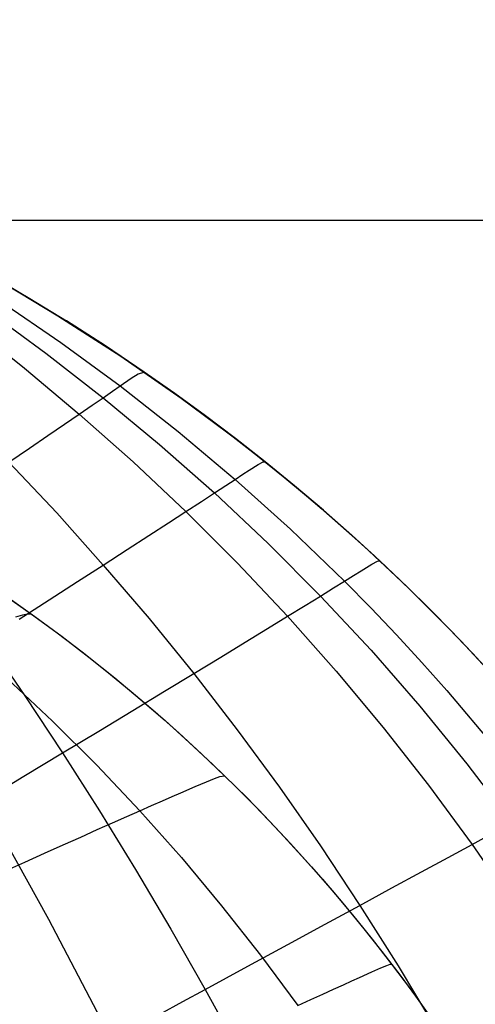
# Model space of a CAD drawing. Header units: millimetres. Extents: x -58 to 58, y -58 to 58.
# Tile 16 of 74: x -47 to -42, y -9 to 2. Entities that reach past the tile are written whole.
import ezdxf

# ---------------------------------------------------------------- set-up
doc = ezdxf.new("R2010")
doc.units = ezdxf.units.MM
doc.header["$MEASUREMENT"] = 0
doc.layers.add('Predefinito', color=5, linetype='Continuous')

msp = doc.modelspace()

# ---------------------------------------------------------------- linework, layer by layer
at = {"layer": 'Predefinito', "color": 9}
for points in [[(-54.452, 2.291), (-53.468, 1.986), (-52.516, 1.663), (-51.595, 1.322), (-50.704, 0.964), (-49.843, 0.589), (-49.012, 0.196), (-48.209, -0.215), (-47.435, -0.642), (-46.689, -1.088), (-45.97, -1.55), (-45.279, -2.029), (-44.615, -2.524), (-44.293, -2.778), (-43.978, -3.035), (-43.669, -3.297), (-43.367, -3.562), (-43.071, -3.831), (-42.782, -4.103), (-42.499, -4.379), (-42.223, -4.658), (-41.953, -4.941), (-41.69, -5.227)], [(57.5, 0), (-57.5, 0)], [(54.5, 0), (-54.5, 0)], [(-47.435, -0.642), (-47.009, -0.892), (-46.592, -1.147)], [(-47.578, -4.083), (-46.989, -4.494), (-46.699, -4.707), (-46.413, -4.925), (-46.131, -5.149), (-45.853, -5.377), (-45.579, -5.611), (-45.309, -5.849), (-45.044, -6.092), (-44.784, -6.34), (-44.528, -6.593), (-44.277, -6.851), (-44.031, -7.113), (-43.79, -7.38), (-43.554, -7.651), (-43.323, -7.926), (-43.097, -8.206), (-42.876, -8.489), (-42.66, -8.777), (-42.45, -9.068)], [(-47.273, -4.292), (-46.953, -4.52), (-46.641, -4.751), (-46.336, -4.985), (-46.039, -5.223), (-45.749, -5.465), (-45.465, -5.71), (-45.188, -5.959), (-44.919, -6.211), (-44.655, -6.466), (-44.398, -6.725), (-44.148, -6.987), (-43.904, -7.252), (-43.665, -7.521), (-43.433, -7.793), (-43.207, -8.068), (-42.986, -8.346), (-42.771, -8.628), (-42.562, -8.912), (-42.158, -9.491)], [(-47.273, -4.292), (-46.953, -4.52), (-46.641, -4.751), (-46.336, -4.985), (-46.039, -5.223), (-45.749, -5.465), (-45.465, -5.71), (-45.188, -5.959), (-44.919, -6.211), (-44.655, -6.466), (-44.398, -6.725), (-44.148, -6.987), (-43.904, -7.252), (-43.665, -7.521), (-43.433, -7.793), (-43.207, -8.068), (-42.986, -8.346), (-42.771, -8.628), (-42.562, -8.912), (-42.158, -9.491)]]:
    msp.add_lwpolyline(points, dxfattribs=at)
at = {"layer": 'Predefinito', "color": 9, "extrusion": (-2.14328e-06, 2.86885e-06, 1)}
msp.add_lwpolyline([(-36.208, -15.048), (-36.501, -14.216), (-36.757, -13.529), (-37.028, -12.847), (-37.313, -12.17), (-37.613, -11.5), (-37.93, -10.835), (-38.265, -10.178), (-38.618, -9.527), (-38.991, -8.885), (-39.385, -8.25), (-39.8, -7.625), (-40.237, -7.009), (-40.697, -6.404), (-41.181, -5.81), (-41.689, -5.228), (-41.953, -4.942), (-42.223, -4.659), (-42.701, -4.181), (-43.198, -3.714), (-43.715, -3.257), (-44.251, -2.812), (-44.807, -2.378), (-45.382, -1.956), (-45.978, -1.545), (-46.593, -1.147)], dxfattribs=at)
at = {"layer": 'Predefinito', "color": 9, "extrusion": (1, 0, 0)}
msp.add_lwpolyline([(-4.658, 60), (-4.658, 320)], dxfattribs=at)
at = {"layer": 'Predefinito', "color": 9}
for points in [[(-51.38, 1.239, 319.992), (-50.888, 1.041, 319.993), (-50.126, 0.716, 319.995), (-49.368, 0.368, 319.997), (-48.617, -0.002, 319.998), (-47.873, -0.396, 319.999), (-47.139, -0.815, 320), (-46.594, -1.147, 320)], [(-47.343, -0.922, 51.868), (-46.656, -1.394, 51.789), (-45.979, -1.89, 51.715), (-45.314, -2.411, 51.645), (-44.663, -2.957, 51.579), (-44.03, -3.526, 51.516), (-43.414, -4.118, 51.457), (-43.114, -4.422, 51.43), (-42.819, -4.732, 51.403), (-42.529, -5.047, 51.378), (-42.244, -5.367, 51.354), (-41.693, -6.022, 51.31)], [(-47.343, -0.922, 328.132), (-46.656, -1.394, 328.211), (-45.979, -1.89, 328.285), (-45.314, -2.411, 328.355), (-44.663, -2.957, 328.421), (-44.03, -3.526, 328.484), (-43.414, -4.118, 328.543), (-43.114, -4.422, 328.57), (-42.819, -4.732, 328.597), (-42.529, -5.047, 328.622), (-42.244, -5.367, 328.646), (-41.693, -6.021, 328.69)], [(-47.492, -1.028, 49.801), (-46.827, -1.515, 49.704), (-46.172, -2.024, 49.613), (-45.529, -2.557, 49.527), (-44.899, -3.112, 49.445), (-44.286, -3.689, 49.367), (-43.689, -4.288, 49.294), (-43.111, -4.908, 49.228), (-42.554, -5.546, 49.166), (-42.017, -6.203, 49.111), (-41.502, -6.876, 49.061)], [(-47.492, -1.028, 330.199), (-46.827, -1.515, 330.296), (-46.172, -2.024, 330.387), (-45.529, -2.557, 330.473), (-44.899, -3.112, 330.555), (-44.286, -3.689, 330.633), (-43.689, -4.288, 330.706), (-43.111, -4.908, 330.772), (-42.554, -5.546, 330.834), (-42.017, -6.203, 330.889), (-41.502, -6.876, 330.939)], [(-47.708, -1.182, 47.729), (-47.072, -1.686, 47.615), (-46.445, -2.211, 47.508), (-45.829, -2.758, 47.407), (-45.226, -3.325, 47.31), (-44.638, -3.912, 47.219), (-44.065, -4.519, 47.134), (-43.51, -5.145, 47.055), (-42.973, -5.789, 46.983), (-42.455, -6.448, 46.917), (-41.957, -7.123, 46.857), (-41.48, -7.812, 46.804)], [(-47.708, -1.182, 332.271), (-47.072, -1.686, 332.385), (-46.445, -2.211, 332.492), (-45.829, -2.758, 332.593), (-45.226, -3.325, 332.69), (-44.638, -3.912, 332.781), (-44.065, -4.519, 332.866), (-43.51, -5.145, 332.945), (-42.973, -5.789, 333.017), (-42.455, -6.448, 333.083), (-41.957, -7.123, 333.143), (-41.48, -7.812, 333.196)], [(-41.787, -5.121, 59.997), (-42.083, -4.804, 59.998), (-42.386, -4.493, 59.998), (-42.695, -4.187, 59.998), (-43.009, -3.888, 59.998), (-43.33, -3.595, 59.998), (-43.655, -3.308, 59.998), (-43.985, -3.029, 59.999), (-44.32, -2.756, 59.999), (-44.659, -2.489, 59.999), (-45.003, -2.23, 59.999), (-45.351, -1.977, 59.999), (-45.702, -1.731, 60), (-46.145, -1.434, 60), (-46.592, -1.147, 60)], [(-47.248, -2.761, 43.363), (-47.015, -2.601, 44.388), (-46.803, -2.456, 45.421), (-46.613, -2.326, 46.462), (-46.445, -2.211, 47.508), (-46.298, -2.111, 48.56), (-46.172, -2.024, 49.613), (-46.066, -1.951, 50.665), (-45.979, -1.89, 51.715), (-45.85, -1.801, 53.809), (-45.77, -1.75, 55.89), (-45.702, -1.731, 60)], [(-47.248, -2.761, 336.637), (-47.015, -2.601, 335.612), (-46.803, -2.456, 334.579), (-46.613, -2.326, 333.538), (-46.445, -2.211, 332.492), (-46.298, -2.111, 331.44), (-46.172, -2.024, 330.387), (-46.066, -1.951, 329.335), (-45.979, -1.89, 328.285), (-45.85, -1.801, 326.191), (-45.77, -1.75, 324.109), (-45.702, -1.731, 320)], [(-47.248, -2.761, 43.363), (-46.703, -3.339, 43.238), (-46.17, -3.934, 43.119), (-45.647, -4.545, 43.007), (-45.137, -5.172, 42.901), (-44.64, -5.814, 42.804), (-44.158, -6.47, 42.714), (-43.69, -7.139, 42.633), (-43.238, -7.819, 42.559), (-42.801, -8.51, 42.492), (-42.381, -9.211, 42.433)], [(-47.248, -2.761, 336.637), (-46.703, -3.339, 336.762), (-46.17, -3.934, 336.881), (-45.647, -4.545, 336.993), (-45.137, -5.172, 337.099), (-44.64, -5.814, 337.196), (-44.158, -6.47, 337.286), (-43.69, -7.139, 337.367), (-43.238, -7.819, 337.441), (-42.801, -8.51, 337.508), (-42.381, -9.211, 337.567)], [(-47.133, -4.553, 40.083), (-46.787, -4.331, 41.083), (-46.466, -4.124, 42.095), (-46.17, -3.934, 43.119), (-45.897, -3.758, 44.154), (-45.649, -3.598, 45.198), (-45.425, -3.454, 46.251), (-45.226, -3.325, 47.31), (-45.05, -3.211, 48.376), (-44.899, -3.112, 49.445), (-44.771, -3.028, 50.512), (-44.663, -2.957, 51.579), (-44.574, -2.898, 52.643), (-44.502, -2.85, 53.706), (-44.401, -2.786, 55.822), (-44.345, -2.757, 57.921), (-44.32, -2.756, 59.999)], [(-47.133, -4.553, 339.917), (-46.787, -4.331, 338.917), (-46.466, -4.124, 337.905), (-46.17, -3.934, 336.881), (-45.897, -3.758, 335.846), (-45.649, -3.598, 334.802), (-45.425, -3.454, 333.749), (-45.226, -3.325, 332.69), (-45.05, -3.211, 331.624), (-44.899, -3.112, 330.555), (-44.771, -3.028, 329.488), (-44.663, -2.957, 328.421), (-44.574, -2.898, 327.357), (-44.502, -2.85, 326.294), (-44.401, -2.786, 324.178), (-44.345, -2.757, 322.079), (-44.32, -2.756, 320.001)], [(-47.548, -6.628, 36.938), (-47.078, -6.346, 37.89), (-46.636, -6.079, 38.86), (-46.221, -5.829, 39.848), (-45.833, -5.594, 40.852), (-45.472, -5.375, 41.87), (-45.137, -5.172, 42.901), (-44.829, -4.985, 43.945), (-44.548, -4.814, 44.999), (-44.293, -4.659, 46.062), (-44.065, -4.519, 47.134), (-43.864, -4.396, 48.213), (-43.689, -4.288, 49.294), (-43.54, -4.196, 50.376), (-43.414, -4.118, 51.457), (-43.31, -4.052, 52.537), (-43.224, -3.999, 53.614), (-43.103, -3.926, 55.761), (-43.037, -3.891, 57.89), (-43.009, -3.888, 59.998)], [(-47.548, -6.628, 343.062), (-47.078, -6.346, 342.11), (-46.636, -6.079, 341.14), (-46.221, -5.829, 340.152), (-45.833, -5.594, 339.148), (-45.472, -5.375, 338.13), (-45.137, -5.172, 337.099), (-44.829, -4.985, 336.055), (-44.548, -4.814, 335.001), (-44.293, -4.659, 333.938), (-44.065, -4.519, 332.866), (-43.864, -4.396, 331.787), (-43.689, -4.288, 330.706), (-43.54, -4.196, 329.624), (-43.414, -4.118, 328.543), (-43.31, -4.052, 327.463), (-43.224, -3.999, 326.386), (-43.103, -3.926, 324.239), (-43.037, -3.891, 322.11), (-43.009, -3.888, 320.002)], [(-47.168, -4.524, 54.36), (-47.091, -4.502, 55.769), (-47.039, -4.491, 57.18), (-46.989, -4.494, 60)], [(-47.168, -4.524, 325.64), (-47.091, -4.502, 324.231), (-47.039, -4.491, 322.82), (-46.989, -4.494, 320)], [(-47.503, -4.791, 39.098), (-47.066, -5.429, 38.975), (-46.636, -6.079, 38.86), (-46.215, -6.741, 38.754), (-45.802, -7.411, 38.657), (-45.399, -8.091, 38.568), (-45.006, -8.779, 38.487), (-44.623, -9.475, 38.414)], [(-47.503, -4.791, 340.902), (-47.066, -5.429, 341.025), (-46.636, -6.079, 341.14), (-46.215, -6.74, 341.246), (-45.802, -7.411, 341.343), (-45.399, -8.091, 341.432), (-45.006, -8.779, 341.513), (-44.623, -9.475, 341.586)], [(-47.27, -5.229, 48.728), (-46.75, -5.717, 48.677), (-46.245, -6.22, 48.629), (-45.753, -6.74, 48.584), (-45.278, -7.274, 48.541), (-44.819, -7.824, 48.502), (-44.375, -8.387, 48.465), (-43.949, -8.964, 48.431)], [(-47.27, -5.229, 331.272), (-46.75, -5.717, 331.323), (-46.245, -6.22, 331.371), (-45.753, -6.74, 331.416), (-45.278, -7.274, 331.459), (-44.819, -7.824, 331.498), (-44.375, -8.387, 331.535), (-43.949, -8.964, 331.569)], [(-47.306, -7.432, 43.135), (-47.067, -7.325, 43.797), (-46.841, -7.224, 44.465), (-46.627, -7.128, 45.139), (-46.427, -7.039, 45.819), (-46.239, -6.955, 46.504), (-46.064, -6.877, 47.193), (-45.902, -6.806, 47.887), (-45.753, -6.74, 48.584), (-45.618, -6.68, 49.284), (-45.495, -6.626, 49.988), (-45.384, -6.577, 50.694), (-45.285, -6.533, 51.403), (-45.119, -6.462, 52.827), (-44.992, -6.408, 54.257), (-44.9, -6.371, 55.692), (-44.837, -6.349, 57.128), (-44.784, -6.34, 60)], [(-47.306, -7.432, 336.865), (-47.067, -7.325, 336.203), (-46.841, -7.224, 335.535), (-46.627, -7.128, 334.861), (-46.427, -7.039, 334.181), (-46.239, -6.955, 333.496), (-46.064, -6.877, 332.807), (-45.902, -6.806, 332.113), (-45.753, -6.74, 331.416), (-45.618, -6.68, 330.716), (-45.495, -6.626, 330.012), (-45.384, -6.577, 329.306), (-45.285, -6.533, 328.597), (-45.119, -6.462, 327.173), (-44.992, -6.408, 325.743), (-44.9, -6.371, 324.308), (-44.837, -6.349, 322.872), (-44.784, -6.34, 320)], [(-45.524, -9.06, 37.515), (-45.261, -8.918, 37.999), (-45.006, -8.779, 38.487), (-44.518, -8.515, 39.479), (-44.061, -8.267, 40.489), (-43.634, -8.035, 41.516), (-43.238, -7.819, 42.559), (-42.872, -7.62, 43.615), (-42.536, -7.438, 44.685), (-42.231, -7.272, 45.766), (-41.957, -7.123, 46.857), (-41.714, -6.991, 47.957), (-41.502, -6.876, 49.061), (-41.319, -6.778, 50.165), (-41.164, -6.694, 51.27), (-41.034, -6.624, 52.373), (-40.928, -6.568, 53.475), (-40.843, -6.523, 54.574), (-40.777, -6.489, 55.669), (-40.694, -6.45, 57.845), (-40.666, -6.444, 59.998)], [(-45.524, -9.06, 342.485), (-45.261, -8.918, 342.001), (-45.006, -8.779, 341.513), (-44.518, -8.515, 340.521), (-44.061, -8.267, 339.511), (-43.634, -8.035, 338.484), (-43.238, -7.819, 337.441), (-42.872, -7.62, 336.385), (-42.536, -7.438, 335.315), (-42.231, -7.272, 334.234), (-41.957, -7.123, 333.143), (-41.714, -6.991, 332.043), (-41.502, -6.876, 330.939), (-41.319, -6.778, 329.835), (-41.164, -6.694, 328.73), (-41.034, -6.624, 327.627), (-40.928, -6.568, 326.525), (-40.843, -6.523, 325.426), (-40.777, -6.489, 324.331), (-40.694, -6.45, 322.155), (-40.666, -6.444, 320.002)], [(-47.548, -6.628, 36.938), (-46.797, -7.978, 36.734), (-46.072, -9.357, 36.565)], [(-47.548, -6.628, 343.062), (-46.797, -7.978, 343.266), (-46.072, -9.357, 343.435)], [(-43.949, -8.964, 48.431), (-43.798, -8.895, 49.14), (-43.661, -8.833, 49.852), (-43.538, -8.777, 50.567), (-43.427, -8.727, 51.285), (-43.329, -8.682, 52.005), (-43.242, -8.643, 52.727), (-43.1, -8.579, 54.177), (-42.998, -8.534, 55.631), (-42.93, -8.506, 57.088), (-42.891, -8.491, 58.545), (-42.876, -8.489, 60)], [(-43.949, -8.964, 331.569), (-43.798, -8.895, 330.86), (-43.661, -8.833, 330.148), (-43.538, -8.777, 329.433), (-43.427, -8.727, 328.715), (-43.329, -8.682, 327.995), (-43.242, -8.643, 327.273), (-43.1, -8.579, 325.823), (-42.998, -8.534, 324.369), (-42.93, -8.506, 322.912), (-42.891, -8.491, 321.455), (-42.876, -8.489, 320)]]:
    msp.add_polyline3d(points, dxfattribs=at)

doc.saveas('drawing.dxf')
